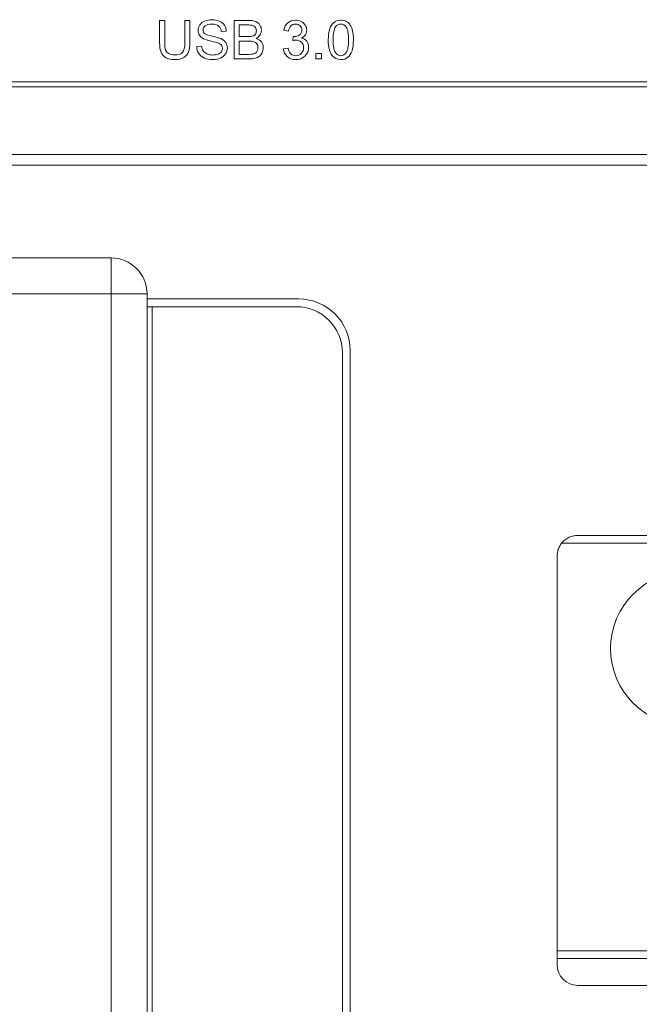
# Model space of a CAD drawing. Header units: millimetres. Extents: x 10908 to 11424, y -3584 to -2973.
# Tile 31 of 50: x 11196 to 11220, y -3549 to -3510. Entities that reach past the tile are written whole.
import ezdxf

# ---------------------------------------------------------------- set-up
doc = ezdxf.new("R2010")
doc.units = ezdxf.units.MM
doc.layers.add('1', color=7, linetype='Continuous', true_color=0xffffff)

msp = doc.modelspace()

# ---------------------------------------------------------------- linework, layer by layer
at = {"layer": '1', "color": 7, "linetype": 'Continuous', "lineweight": 18}
for p, q in [((11201.293, -3510.245), (11201.094, -3510.245)), ((11202.274, -3510.245), (11202.076, -3510.245)), ((11203.994, -3510.245), (11203.994, -3511.745)), ((11203.496, -3510.682), (11203.686, -3510.668)), ((11204.193, -3510.876), (11204.193, -3510.422)), ((11205.927, -3510.628), (11206.111, -3510.661)), ((11204.517, -3510.876), (11204.193, -3510.876)), ((11204.193, -3511.568), (11204.193, -3511.053)), ((11206.292, -3510.873), (11206.272, -3511.035)), ((11202.724, -3511.247), (11202.537, -3511.263)), ((11206.092, -3511.325), (11205.908, -3511.349)), ((11204.566, -3511.568), (11204.193, -3511.568)), ((11207.176, -3511.535), (11207.176, -3511.745)), ((11207.386, -3511.535), (11207.176, -3511.535)), ((11207.176, -3511.745), (11207.386, -3511.745)), ((11207.386, -3511.745), (11207.386, -3511.535)), ((11099.338, -3512.634), (11262.474, -3512.634)), ((11099.338, -3512.834), (11262.474, -3512.834)), ((11075.606, -3515.459), (11283.206, -3515.459)), ((11077.008, -3515.884), (11281.804, -3515.884)), ((11194.606, -3519.484), (11199.206, -3519.484)), ((11199.206, -3519.484), (11199.206, -3520.884)), ((11199.206, -3520.884), (11194.606, -3520.884)), ((11200.606, -3520.884), (11199.206, -3520.884)), ((11199.206, -3563.184), (11199.206, -3520.884)), ((11200.606, -3563.184), (11200.606, -3520.884)), ((11200.606, -3521.084), (11206.506, -3521.084)), ((11200.806, -3521.384), (11200.606, -3521.384)), ((11200.806, -3521.384), (11206.406, -3521.384)), ((11200.806, -3562.684), (11200.806, -3521.384)), ((11208.206, -3523.184), (11208.206, -3560.884)), ((11208.506, -3523.084), (11208.506, -3560.984)), ((11226.116, -3530.584), (11216.732, -3530.584)), ((11226.116, -3530.284), (11217.356, -3530.284)), ((11216.556, -3531.084), (11216.556, -3546.444)), ((11216.556, -3546.744), (11216.556, -3546.444)), ((11226.116, -3546.444), (11216.556, -3546.444)), ((11216.556, -3546.984), (11216.556, -3546.744)), ((11226.116, -3546.744), (11216.556, -3546.744)), ((11266.556, -3547.784), (11217.356, -3547.784))]:
    msp.add_line(p, q, dxfattribs=at)
msp.add_circle((11221.636, -3534.684), 3, dxfattribs=at)
for centre, radius, start, end in [((11199.206, -3520.884), 1.4, 0, 90), ((11206.506, -3523.084), 2, 0, 90), ((11206.406, -3523.184), 1.8, 0, 90), ((11217.356, -3531.084), 0.8, 141.3178, 180), ((11217.356, -3546.984), 0.8, 180, 270)]:
    msp.add_arc(centre, radius, start, end, dxfattribs=at)
for points, knots in [([(11201.094, -3510.245), (11201.094, -3510.534), (11201.094, -3510.823), (11201.094, -3511.271), (11201.114, -3511.396), (11201.152, -3511.488)], [0, 0, 0, 0, 0.64459, 0.64459, 1, 1, 1, 1]), ([(11201.329, -3511.399), (11201.305, -3511.337), (11201.293, -3511.241), (11201.293, -3510.822), (11201.293, -3510.534), (11201.293, -3510.245)], [0, 0, 0, 0, 0.310724, 0.310724, 1, 1, 1, 1]), ([(11202.076, -3510.245), (11202.076, -3510.534), (11202.076, -3510.822), (11202.076, -3511.299), (11202.045, -3511.426), (11201.983, -3511.492)], [0, 0, 0, 0, 0.604988, 0.604988, 1, 1, 1, 1]), ([(11202.223, -3511.471), (11202.257, -3511.382), (11202.274, -3511.262), (11202.274, -3510.823), (11202.274, -3510.534), (11202.274, -3510.245)], [0, 0, 0, 0, 0.343032, 0.343032, 1, 1, 1, 1]), ([(11203.417, -3510.273), (11203.332, -3510.237), (11203.234, -3510.219), (11203.021, -3510.219), (11202.93, -3510.237), (11202.765, -3510.305), (11202.702, -3510.355), (11202.659, -3510.421)], [0, 0, 0, 0, 0.353733, 0.353733, 0.676867, 0.676867, 1, 1, 1, 1]), ([(11204.833, -3510.291), (11204.764, -3510.26), (11204.672, -3510.245), (11204.37, -3510.245), (11204.182, -3510.245), (11203.994, -3510.245)], [0, 0, 0, 0, 0.378653, 0.378653, 1, 1, 1, 1]), ([(11205.002, -3510.81), (11205.037, -3510.753), (11205.054, -3510.693), (11205.054, -3510.56), (11205.035, -3510.494), (11204.956, -3510.368), (11204.902, -3510.321), (11204.833, -3510.291)], [0, 0, 0, 0, 0.316888, 0.316888, 0.658444, 0.658444, 1, 1, 1, 1]), ([(11206.604, -3510.292), (11206.535, -3510.257), (11206.46, -3510.239), (11206.259, -3510.239), (11206.16, -3510.273), (11206, -3510.409), (11205.949, -3510.505), (11205.927, -3510.628)], [0, 0, 0, 0, 0.257212, 0.257212, 0.628606, 0.628606, 1, 1, 1, 1]), ([(11208.356, -3510.288), (11208.295, -3510.255), (11208.224, -3510.239), (11208.035, -3510.239), (11207.944, -3510.268), (11207.872, -3510.327)], [0, 0, 0, 0, 0.425101, 0.425101, 1, 1, 1, 1]), ([(11208.599, -3510.651), (11208.577, -3510.563), (11208.546, -3510.489), (11208.467, -3510.367), (11208.416, -3510.32), (11208.356, -3510.288)], [0, 0, 0, 0, 0.5, 0.5, 1, 1, 1, 1]), ([(11202.659, -3510.421), (11202.616, -3510.487), (11202.595, -3510.557), (11202.595, -3510.702), (11202.612, -3510.764), (11202.683, -3510.875), (11202.736, -3510.922), (11202.807, -3510.959)], [0, 0, 0, 0, 0.356115, 0.356115, 0.678058, 0.678058, 1, 1, 1, 1]), ([(11203.669, -3511.108), (11203.627, -3511.046), (11203.563, -3510.995), (11203.416, -3510.928), (11203.305, -3510.896), (11202.982, -3510.823), (11202.883, -3510.787), (11202.805, -3510.718), (11202.786, -3510.673), (11202.786, -3510.558), (11202.813, -3510.505), (11202.868, -3510.46)], [0, 0, 0, 0, 0.257308, 0.257308, 0.435301, 0.435301, 0.612891, 0.612891, 0.792346, 0.792346, 1, 1, 1, 1]), ([(11202.868, -3510.46), (11202.923, -3510.417), (11203.011, -3510.394), (11203.246, -3510.394), (11203.333, -3510.419), (11203.392, -3510.467)], [0, 0, 0, 0, 0.510604, 0.510604, 1, 1, 1, 1]), ([(11204.193, -3510.422), (11204.293, -3510.422), (11204.393, -3510.422), (11204.6, -3510.422), (11204.677, -3510.429), (11204.721, -3510.443)], [0, 0, 0, 0, 0.482121, 0.482121, 1, 1, 1, 1]), ([(11204.823, -3510.521), (11204.847, -3510.559), (11204.859, -3510.603), (11204.859, -3510.705), (11204.846, -3510.749), (11204.82, -3510.784)], [0, 0, 0, 0, 0.484962, 0.484962, 1, 1, 1, 1]), ([(11206.111, -3510.661), (11206.125, -3510.571), (11206.155, -3510.503), (11206.251, -3510.413), (11206.31, -3510.391), (11206.454, -3510.391), (11206.513, -3510.412), (11206.605, -3510.501), (11206.628, -3510.557), (11206.628, -3510.71), (11206.596, -3510.773), (11206.534, -3510.814)], [0, 0, 0, 0, 0.188172, 0.188172, 0.377905, 0.377905, 0.568652, 0.568652, 0.759399, 0.759399, 1, 1, 1, 1]), ([(11206.765, -3510.806), (11206.8, -3510.753), (11206.817, -3510.694), (11206.817, -3510.561), (11206.799, -3510.496), (11206.762, -3510.435)], [0, 0, 0, 0, 0.487032, 0.487032, 1, 1, 1, 1]), ([(11207.71, -3510.577), (11207.673, -3510.685), (11207.655, -3510.828), (11207.655, -3511.287), (11207.705, -3511.49), (11207.803, -3511.615)], [0, 0, 0, 0, 0.386288, 0.386288, 1, 1, 1, 1]), ([(11207.931, -3511.497), (11207.873, -3511.416), (11207.844, -3511.252), (11207.844, -3510.759), (11207.876, -3510.591), (11207.939, -3510.499)], [0, 0, 0, 0, 0.50039, 0.50039, 1, 1, 1, 1]), ([(11207.939, -3510.499), (11207.99, -3510.427), (11208.058, -3510.391), (11208.228, -3510.391), (11208.3, -3510.432), (11208.357, -3510.513)], [0, 0, 0, 0, 0.495495, 0.495495, 1, 1, 1, 1]), ([(11208.357, -3510.513), (11208.415, -3510.594), (11208.444, -3510.759), (11208.444, -3511.251), (11208.415, -3511.415), (11208.357, -3511.496)], [0, 0, 0, 0, 0.501169, 0.501169, 1, 1, 1, 1]), ([(11208.357, -3510.513), (11208.415, -3510.594), (11208.444, -3510.759), (11208.444, -3511.251), (11208.415, -3511.415), (11208.357, -3511.496)], [0, 0, 0, 0, 0.501169, 0.501169, 1, 1, 1, 1]), ([(11208.579, -3511.432), (11208.615, -3511.323), (11208.633, -3511.181), (11208.633, -3510.857), (11208.622, -3510.739), (11208.599, -3510.651)], [0, 0, 0, 0, 0.542553, 0.542553, 1, 1, 1, 1]), ([(11202.807, -3510.959), (11202.863, -3510.989), (11202.959, -3511.02), (11203.235, -3511.086), (11203.324, -3511.11), (11203.364, -3511.126)], [0, 0, 0, 0, 0.5, 0.5, 1, 1, 1, 1]), ([(11203.663, -3511.547), (11203.709, -3511.477), (11203.731, -3511.401), (11203.731, -3511.241), (11203.711, -3511.17), (11203.669, -3511.108)], [0, 0, 0, 0, 0.497608, 0.497608, 1, 1, 1, 1]), ([(11204.193, -3511.053), (11204.308, -3511.053), (11204.424, -3511.053), (11204.635, -3511.053), (11204.708, -3511.061), (11204.759, -3511.077)], [0, 0, 0, 0, 0.547547, 0.547547, 1, 1, 1, 1]), ([(11205.082, -3511.506), (11205.112, -3511.446), (11205.127, -3511.381), (11205.127, -3511.223), (11205.102, -3511.147), (11205.005, -3511.019), (11204.935, -3510.974), (11204.845, -3510.947)], [0, 0, 0, 0, 0.286385, 0.286385, 0.643192, 0.643192, 1, 1, 1, 1]), ([(11206.272, -3511.035), (11206.323, -3511.021), (11206.367, -3511.015), (11206.487, -3511.015), (11206.557, -3511.042), (11206.668, -3511.152), (11206.695, -3511.222), (11206.695, -3511.395), (11206.665, -3511.469), (11206.546, -3511.589), (11206.473, -3511.619), (11206.313, -3511.619), (11206.251, -3511.596), (11206.201, -3511.55)], [0, 0, 0, 0, 0.075717, 0.075717, 0.260432, 0.260432, 0.445148, 0.445148, 0.639099, 0.639099, 0.834298, 0.834298, 1, 1, 1, 1]), ([(11206.534, -3510.814), (11206.471, -3510.855), (11206.4, -3510.876), (11206.314, -3510.876), (11206.304, -3510.875), (11206.292, -3510.873)], [0, 0, 0, 0, 0.910714, 0.910714, 1, 1, 1, 1]), ([(11206.747, -3511.635), (11206.843, -3511.544), (11206.891, -3511.433), (11206.891, -3511.205), (11206.866, -3511.125), (11206.768, -3510.996), (11206.699, -3510.953), (11206.611, -3510.933)], [0, 0, 0, 0, 0.404255, 0.404255, 0.702128, 0.702128, 1, 1, 1, 1]), ([(11201.983, -3511.492), (11201.921, -3511.559), (11201.817, -3511.592), (11201.585, -3511.592), (11201.513, -3511.575), (11201.454, -3511.541)], [0, 0, 0, 0, 0.630182, 0.630182, 1, 1, 1, 1]), ([(11202.537, -3511.263), (11202.54, -3511.364), (11202.568, -3511.454), (11202.672, -3511.612), (11202.744, -3511.672), (11202.927, -3511.751), (11203.041, -3511.771), (11203.284, -3511.771), (11203.38, -3511.751), (11203.466, -3511.712)], [0, 0, 0, 0, 0.263982, 0.263982, 0.527964, 0.527964, 0.791946, 0.791946, 1, 1, 1, 1]), ([(11203.368, -3511.559), (11203.31, -3511.581), (11203.243, -3511.593), (11203.082, -3511.593), (11203.006, -3511.578), (11202.869, -3511.519), (11202.819, -3511.48), (11202.787, -3511.432)], [0, 0, 0, 0, 0.307332, 0.307332, 0.653666, 0.653666, 1, 1, 1, 1]), ([(11203.499, -3511.215), (11203.526, -3511.25), (11203.54, -3511.291), (11203.54, -3511.384), (11203.526, -3511.427), (11203.498, -3511.466)], [0, 0, 0, 0, 0.504098, 0.504098, 1, 1, 1, 1]), ([(11204.878, -3511.165), (11204.907, -3511.206), (11204.921, -3511.254), (11204.921, -3511.358), (11204.911, -3511.4), (11204.892, -3511.437)], [0, 0, 0, 0, 0.540741, 0.540741, 1, 1, 1, 1]), ([(11208.357, -3511.496), (11208.3, -3511.579), (11208.229, -3511.619), (11208.059, -3511.619), (11207.988, -3511.579), (11207.931, -3511.497)], [0, 0, 0, 0, 0.501134, 0.501134, 1, 1, 1, 1]), ([(11201.343, -3511.698), (11201.432, -3511.747), (11201.548, -3511.771), (11201.833, -3511.771), (11201.949, -3511.743), (11202.038, -3511.687)], [0, 0, 0, 0, 0.492598, 0.492598, 1, 1, 1, 1]), ([(11203.994, -3511.745), (11204.185, -3511.745), (11204.376, -3511.745), (11204.662, -3511.745), (11204.743, -3511.737), (11204.808, -3511.72)], [0, 0, 0, 0, 0.667114, 0.667114, 1, 1, 1, 1]), ([(11206.057, -3511.654), (11206.144, -3511.732), (11206.254, -3511.772), (11206.531, -3511.772), (11206.652, -3511.726), (11206.747, -3511.635)], [0, 0, 0, 0, 0.474412, 0.474412, 1, 1, 1, 1]), ([(11207.803, -3511.615), (11207.886, -3511.719), (11207.999, -3511.771), (11208.254, -3511.771), (11208.345, -3511.741), (11208.417, -3511.682)], [0, 0, 0, 0, 0.568627, 0.568627, 1, 1, 1, 1])]:
    msp.add_open_spline(points, degree=3, knots=knots, dxfattribs=at)
for points in [[(11203.613, -3510.431), (11203.567, -3510.362), (11203.502, -3510.309), (11203.417, -3510.273)], [(11206.762, -3510.435), (11206.726, -3510.375), (11206.673, -3510.327), (11206.604, -3510.292)], [(11207.872, -3510.327), (11207.8, -3510.386), (11207.746, -3510.469), (11207.71, -3510.577)], [(11203.392, -3510.467), (11203.451, -3510.516), (11203.486, -3510.587), (11203.496, -3510.682)], [(11203.686, -3510.668), (11203.683, -3510.58), (11203.658, -3510.501), (11203.613, -3510.431)], [(11204.721, -3510.443), (11204.765, -3510.457), (11204.799, -3510.483), (11204.823, -3510.521)], [(11203.364, -3511.126), (11203.427, -3511.15), (11203.472, -3511.18), (11203.499, -3511.215)], [(11204.706, -3510.858), (11204.668, -3510.869), (11204.605, -3510.876), (11204.517, -3510.876)], [(11204.82, -3510.784), (11204.795, -3510.818), (11204.757, -3510.843), (11204.706, -3510.858)], [(11204.759, -3511.077), (11204.81, -3511.094), (11204.85, -3511.123), (11204.878, -3511.165)], [(11204.845, -3510.947), (11204.915, -3510.912), (11204.967, -3510.867), (11205.002, -3510.81)], [(11206.611, -3510.933), (11206.678, -3510.901), (11206.73, -3510.859), (11206.765, -3510.806)], [(11201.152, -3511.488), (11201.19, -3511.58), (11201.254, -3511.65), (11201.343, -3511.698)], [(11201.454, -3511.541), (11201.395, -3511.508), (11201.353, -3511.46), (11201.329, -3511.399)], [(11202.038, -3511.687), (11202.127, -3511.632), (11202.189, -3511.56), (11202.223, -3511.471)], [(11202.787, -3511.432), (11202.754, -3511.384), (11202.733, -3511.322), (11202.724, -3511.247)], [(11203.498, -3511.466), (11203.469, -3511.506), (11203.426, -3511.536), (11203.368, -3511.559)], [(11204.892, -3511.437), (11204.872, -3511.473), (11204.846, -3511.501), (11204.816, -3511.52)], [(11204.972, -3511.646), (11205.016, -3511.613), (11205.053, -3511.567), (11205.082, -3511.506)], [(11205.908, -3511.349), (11205.921, -3511.474), (11205.97, -3511.576), (11206.057, -3511.654)], [(11206.201, -3511.55), (11206.15, -3511.504), (11206.114, -3511.429), (11206.092, -3511.325)], [(11208.417, -3511.682), (11208.488, -3511.623), (11208.543, -3511.54), (11208.579, -3511.432)], [(11203.466, -3511.712), (11203.551, -3511.673), (11203.617, -3511.618), (11203.663, -3511.547)], [(11204.701, -3511.561), (11204.675, -3511.566), (11204.63, -3511.568), (11204.566, -3511.568)], [(11204.816, -3511.52), (11204.785, -3511.539), (11204.747, -3511.553), (11204.701, -3511.561)], [(11204.808, -3511.72), (11204.874, -3511.703), (11204.929, -3511.679), (11204.972, -3511.646)], [(11217.356, -3530.284), (11217.328, -3530.284), (11217.272, -3530.287), (11217.189, -3530.3), (11217.107, -3530.322), (11217.026, -3530.354), (11216.945, -3530.395), (11216.868, -3530.448), (11216.796, -3530.51), (11216.752, -3530.558), (11216.732, -3530.584)]]:
    msp.add_open_spline(points, degree=3, dxfattribs=at)

doc.saveas('drawing.dxf')
